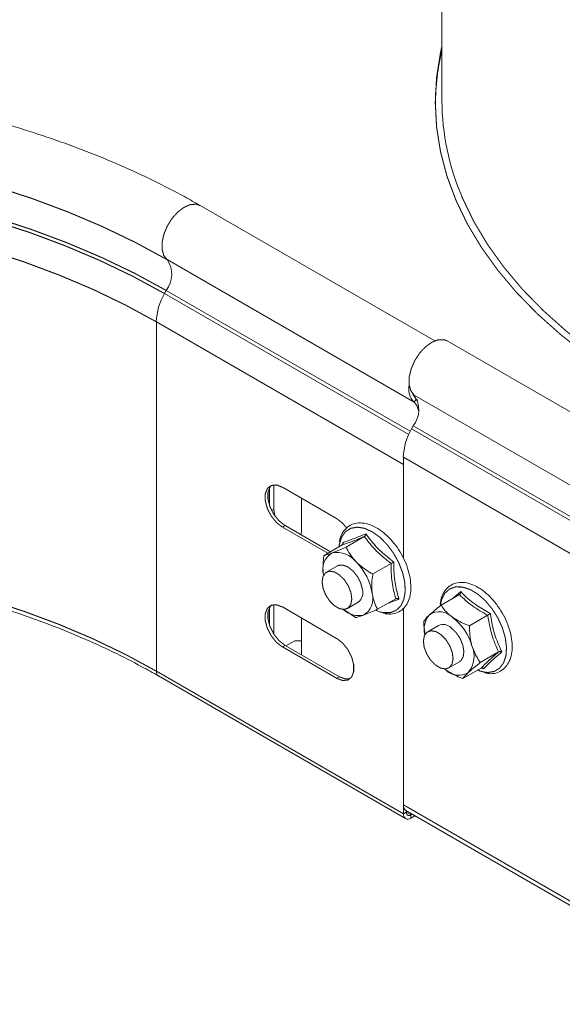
# Model space of a CAD drawing. Header units: millimetres. Extents: x 275 to 1984, y -1402 to 613.
# Tile 8 of 34: x 822 to 900, y -1026 to -885. Entities that reach past the tile are written whole.
import ezdxf

# ---------------------------------------------------------------- set-up
doc = ezdxf.new("R2010")
doc.units = ezdxf.units.MM
doc.linetypes.add('K5LT32768', pattern=[0])
doc.linetypes.add('K5LT32769', pattern=[0])

msp = doc.modelspace()

# ---------------------------------------------------------------- linework, layer by layer
at = {"color": 7, "linetype": 'K5LT32768', "lineweight": 15}
for p, q in [((882.71, -863.02), (882.71, -896.36)), ((881.67, -930.73), (848.12, -911.36)), ((843.37, -919.1), (878.73, -939.51)), ((843, -923.95), (843.25, -923.51)), ((841.84, -978), (841.84, -928)), ((841.84, -928), (877.19, -948.41)), ((1072.98, -1040.13), (883.48, -930.73)), ((1068.23, -1047.88), (878.73, -938.48)), ((878.73, -939.51), (879.03, -939.05)), ((879.25, -939.27), (879.03, -939.05)), ((878.6, -942.88), (878.36, -943.32)), ((1067.86, -1052.72), (878.36, -943.32)), ((1068.11, -1052.28), (878.6, -942.88)), ((1066.7, -1056.77), (877.19, -947.37)), ((877.19, -947.37), (877.19, -961.83)), ((877.19, -961.83), (877.19, -948.41)), ((858.03, -954.26), (858.03, -951.77)), ((858.66, -954.82), (858.66, -951.33)), ((867.64, -956.16), (859.87, -951.67)), ((862.62, -953.26), (862.62, -957.84)), ((858.79, -955.76), (858.66, -954.82)), ((860.26, -957.16), (859.87, -957.38)), ((859.87, -957.38), (866.36, -961.13)), ((866.75, -960.91), (860.26, -957.16)), ((862.62, -957.84), (862.55, -958.48)), ((868.53, -959.84), (868.52, -959.58)), ((871.59, -958.74), (868.98, -960.24)), ((868.44, -959.93), (865.84, -961.43)), ((867.74, -962.93), (866.19, -963.83)), ((875.42, -962.59), (872.81, -964.09)), ((876.1, -967.63), (873.49, -969.14)), ((885.2, -967.04), (882.6, -968.54)), ((858.03, -971.41), (858.03, -968.92)), ((858.66, -972.72), (858.66, -968.48)), ((867.64, -973.3), (859.87, -968.81)), ((870.35, -970.33), (868.66, -969.15)), ((869.19, -969.03), (870.74, -968.13)), ((873.3, -969.32), (873.94, -969.55)), ((877.19, -969.02), (877.19, -997.13)), ((877.19, -998.41), (877.19, -969.02)), ((862.62, -970.41), (862.62, -970.5)), ((862.62, -970.5), (862.62, -975.67)), ((889.25, -970), (886.64, -971.5)), ((882.23, -971.45), (880.68, -972.35)), ((861.65, -973.65), (860.38, -974.38)), ((861.65, -973.65), (862.62, -973.65)), ((860.26, -974.31), (859.87, -974.53)), ((859.87, -974.53), (867.64, -979.02)), ((868.03, -978.8), (860.26, -974.31)), ((890.81, -975.25), (888.2, -976.76)), ((883.27, -977.83), (883.02, -977.63)), ((883.27, -977.83), (883.08, -977.68)), ((883.68, -977.54), (885.23, -976.64)), ((888.32, -977.55), (885.71, -979.06)), ((888.66, -977.67), (888.41, -977.53)), ((841.84, -978), (877.19, -998.41)), ((842.15, -978.69), (877.5, -999.1)), ((868.03, -978.8), (867.64, -979.02)), ((1066.7, -1106.53), (877.19, -997.13)), ((877.19, -998.41), (877.58, -998.19)), ((877.56, -997.95), (1067.07, -1107.35)), ((877.58, -998.19), (877.58, -997.96)), ((877.58, -998.19), (878.25, -998.58)), ((878.25, -998.35), (878.25, -998.58)), ((878.45, -998.46), (878.25, -998.58)), ((878.25, -999.02), (878.25, -998.58)), ((878.83, -998.69), (878.25, -999.02))]:
    msp.add_line(p, q, dxfattribs=at)
at = {"color": 8, "linetype": 'K5LT32769', "lineweight": 15, "true_color": 0x808080}
for p, q in [((843, -923.95), (877.95, -944.13)), ((843.25, -923.51), (878.17, -943.67)), ((858.34, -955.01), (858.66, -954.82)), ((884.37, -967.52), (885.39, -966.62)), ((877.58, -998.19), (878.25, -998.58))]:
    msp.add_line(p, q, dxfattribs=at)
at = {"color": 7, "linetype": 'K5LT32768', "const_width": 0.15}
for points in [[(911.49, -938), (907.28, -935.42), (903.36, -932.7), (899.72, -929.85), (896.39, -926.88), (893.38, -923.8), (890.7, -920.61), (888.35, -917.34), (886.35, -914), (884.71, -910.59), (883.42, -907.13), (882.5, -903.63), (881.94, -900.1), (881.76, -896.57), (881.94, -893.03), (882.5, -889.5), (882.71, -888.57)], [(818.61, -908.58), (823.98, -910.33), (829.17, -912.27), (834.14, -914.38), (838.88, -916.66), (843.37, -919.1)], [(818.52, -913.01), (823.89, -914.76), (829.06, -916.69), (834.03, -918.8), (838.76, -921.07), (843.25, -923.51)], [(818.36, -913.48), (823.71, -915.22), (828.87, -917.15), (833.81, -919.25), (838.53, -921.52), (843, -923.95)], [(817.6, -917.7), (822.86, -919.41), (827.93, -921.31), (832.8, -923.37), (837.44, -925.61), (841.84, -928)], [(883.48, -930.73), (883, -930.56), (882.18, -930.57), (881.28, -930.92), (880.37, -931.57), (879.52, -932.47), (878.82, -933.56), (878.31, -934.73), (878.03, -935.9), (878.01, -936.97), (878.25, -937.85), (878.73, -938.48)], [(879.03, -939.05), (878.59, -938.48), (878.51, -938.26)], [(859.87, -951.67), (859.02, -951.35), (858.28, -951.42), (857.72, -951.86), (857.43, -952.62), (857.43, -953.61), (857.72, -954.72), (858.28, -955.8), (859.02, -956.72), (859.87, -957.38)], [(860.26, -957.16), (859.41, -956.5), (858.66, -955.57), (858.11, -954.49), (857.82, -953.39), (857.82, -952.4), (858.11, -951.63), (858.32, -951.4)], [(869.08, -957.52), (868.49, -956.82), (867.64, -956.16)], [(868.04, -959.79), (868.03, -959.84), (867.98, -960.2)], [(868.05, -969.05), (867.32, -968.63), (866.63, -967.94), (866.06, -967.06), (865.69, -966.11), (865.56, -965.2), (865.69, -964.44), (866.06, -963.91), (866.63, -963.69), (867.32, -963.8), (868.05, -964.23), (868.75, -964.92), (869.31, -965.79), (869.68, -966.74), (869.81, -967.65), (869.68, -968.42), (869.31, -968.94), (868.75, -969.16), (868.05, -969.05)], [(871.33, -966.33), (871.09, -965.38), (870.62, -964.46), (869.98, -963.66), (869.26, -963.09), (868.53, -962.81), (867.89, -962.86), (867.74, -962.93)], [(817.6, -967.71), (822.86, -969.42), (827.93, -971.31), (832.8, -973.38), (837.44, -975.61), (841.84, -978)], [(859.87, -968.81), (859.02, -968.5), (858.28, -968.56), (857.72, -969.01), (857.43, -969.77), (857.43, -970.76), (857.72, -971.86), (858.28, -972.94), (859.02, -973.87), (859.87, -974.53)], [(860.26, -974.31), (859.41, -973.64), (858.66, -972.72), (858.11, -971.64), (857.82, -970.54), (857.82, -969.54), (858.11, -968.78), (858.32, -968.55)], [(880.06, -973.66), (880.2, -972.91), (880.59, -972.41), (881.16, -972.21), (881.86, -972.34), (882.6, -972.79), (883.28, -973.49), (883.83, -974.37), (884.19, -975.33), (884.3, -976.23), (884.15, -976.98), (883.77, -977.48), (883.19, -977.68), (882.49, -977.55), (881.76, -977.1), (881.07, -976.4), (880.52, -975.51), (880.16, -974.56), (880.06, -973.66)], [(885.23, -976.64), (885.41, -976.51), (885.75, -975.95), (885.85, -975.17), (885.69, -974.24), (885.3, -973.3), (884.71, -972.44), (884.01, -971.78)], [(867.64, -979.02), (868.49, -979.34), (869.24, -979.27), (869.79, -978.83), (870.08, -978.07), (870.08, -977.07), (869.79, -975.97), (869.24, -974.89), (868.49, -973.97), (867.64, -973.3)], [(887.81, -977.85), (888.22, -978), (888.75, -978.13)], [(869.58, -979.06), (868.88, -979.11), (868.03, -978.8)]]:
    msp.add_lwpolyline(points, dxfattribs=at)
at = {"color": 8, "linetype": 'K5LT32769', "true_color": 0x808080, "const_width": 0.15}
for points in [[(912.16, -937.41), (907.99, -934.85), (904.11, -932.16), (900.51, -929.34), (897.21, -926.39), (894.22, -923.34), (891.57, -920.18), (889.24, -916.94), (887.26, -913.63), (885.63, -910.25), (885.54, -910.05)], [(843.37, -919.1), (842.9, -918.49), (842.66, -917.63), (842.67, -916.59), (842.92, -915.44), (843.41, -914.29), (844.08, -913.21), (844.9, -912.3), (845.79, -911.62), (846.68, -911.23), (847.51, -911.16), (848.12, -911.36)], [(877.4, -965.32), (877.09, -963.92), (876.54, -962.49), (875.79, -961.13), (874.87, -959.89), (873.84, -958.84), (872.74, -958.06), (871.64, -957.56), (870.6, -957.39), (869.67, -957.55), (868.91, -958.03), (868.35, -958.81), (868.04, -959.79)], [(873.94, -969.55), (874.3, -969.62), (875.29, -969.63), (876.14, -969.31), (876.81, -968.68), (877.25, -967.77), (877.45, -966.63), (877.4, -965.32)], [(887.82, -966.96), (886.72, -966.3), (885.64, -965.96), (884.64, -965.94), (883.79, -966.25), (883.11, -966.87), (882.66, -967.77), (882.48, -968.65)], [(888.75, -978.13), (889.27, -978.19), (890.2, -978.04), (890.97, -977.57), (891.53, -976.8), (891.87, -975.78), (891.95, -974.55), (891.77, -973.19), (891.35, -971.77), (890.71, -970.37), (889.87, -969.05), (888.89, -967.89), (887.82, -966.96)]]:
    msp.add_lwpolyline(points, dxfattribs=at)
at = {"color": 7, "linetype": 'K5LT32768', "lineweight": 15}
for centre, radius, start, end in [((916.28, -897.18), 34.52, 166.5249, 179.4479), ((917.92, -896.2), 35.21, 180.2551, 203.1491), ((840.32, -921.22), 3.72, 321.9543, 34.7637), ((850.42, -928.28), 8.59, 149.7171, 178.1227), ((880.7, -937.61), 2.74, 167.8915, 224.0347), ((875.68, -940.6), 3.72, 321.9543, 34.7636), ((877.46, -940.92), 1.89, 5.8699, 48.0236), ((885.77, -947.65), 8.59, 149.717, 178.1227), ((867.65, -964.59), 3.57, 37.5476, 100.6531), ((868.34, -963.42), 2.7, 120.0518, 196.795), ((864.69, -968.14), 8.14, 9.0458, 44.7128), ((869.71, -966.79), 1.69, 307.6114, 15.9847), ((870.14, -967.64), 2.7, 300.0517, 16.7951), ((870.82, -966.78), 3.27, 226.9023, 281.9249), ((883.34, -972.01), 3.18, 139.2728, 194.2232), ((882.37, -972.07), 2.57, 44.5526, 124.0047), ((879.25, -976.65), 8.07, 16.3856, 52.2478), ((882.87, -972.94), 1.63, 45.6604, 113.2738), ((883.54, -975.87), 3.76, 322.6149, 23.3662), ((885.1, -976.02), 2.57, 224.5526, 304.0046), ((878.04, -997.24), 0.86, 172.6261, 236.0617), ((877.84, -998.52), 0.655, 170.7859, 309.2033), ((877.99, -998.25), 0.415, 170.7859, 309.2033)]:
    msp.add_arc(centre, radius, start, end, dxfattribs=at)
at = {"color": 8, "linetype": 'K5LT32769', "lineweight": 15, "true_color": 0x808080}
for centre, radius, start, end in [((916.28, -897.18), 34.52, 166.5249, 179.4479), ((842.59, -978.08), 0.755, 174.3838, 234.2546)]:
    msp.add_arc(centre, radius, start, end, dxfattribs=at)
at = {"color": 7, "linetype": 'K5LT32768', "lineweight": 15}
for points, knots in [([(848.12, -911.36), (847.37, -910.93), (845.18, -909.69), (841.41, -907.75), (836.74, -905.6), (831.88, -903.59), (826.85, -901.75), (821.67, -900.07), (816.34, -898.56), (810.89, -897.21), (805.32, -896.05), (799.66, -895.06), (793.92, -894.25), (788.12, -893.63), (782.26, -893.18), (776.38, -892.93), (770.48, -892.85), (764.58, -892.97), (758.71, -893.27), (752.86, -893.75), (747.07, -894.41), (741.35, -895.26), (735.71, -896.29), (730.17, -897.49), (724.74, -898.87), (719.44, -900.42), (714.29, -902.13), (709.3, -904.01), (704.48, -906.05), (699.85, -908.24), (696.44, -910.04), (694.57, -911.11), (694.13, -911.36)], [0, 0, 0, 0, 0.018379, 0.053145, 0.087899, 0.122638, 0.15736, 0.192064, 0.22675, 0.261419, 0.296072, 0.330712, 0.365339, 0.399957, 0.434567, 0.469173, 0.503776, 0.538378, 0.572983, 0.607592, 0.642207, 0.676831, 0.711467, 0.746117, 0.780782, 0.815466, 0.850171, 0.884897, 0.919645, 0.954417, 0.989209, 1, 1, 1, 1]), ([(878.2, -964.97), (878.16, -964.74), (878.05, -964.06), (877.7, -962.89), (877.09, -961.53), (876.3, -960.24), (875.38, -959.09), (874.35, -958.12), (873.25, -957.38), (872.14, -956.9), (871.04, -956.73), (870.04, -956.88), (869.18, -957.33), (868.54, -958.05), (868.15, -958.79), (868.07, -959.33), (868.04, -959.5)], [0, 0, 0, 0, 0.041184, 0.119076, 0.196861, 0.274586, 0.352403, 0.430448, 0.508904, 0.587875, 0.666916, 0.744365, 0.818747, 0.891355, 0.964352, 1, 1, 1, 1]), ([(871.59, -958.74), (870.98, -958.99), (869.74, -959.49), (868.88, -959.78), (868.44, -959.93)], [0, 0, 0, 0, 0.492148, 1, 1, 1, 1]), ([(868.52, -959.58), (868.52, -959.58), (868.53, -959.62), (868.56, -959.69), (868.55, -959.78), (868.52, -959.87), (868.47, -959.91), (868.44, -959.93)], [0, 0, 0, 0, 0.00791, 0.267533, 0.528601, 0.763815, 1, 1, 1, 1]), ([(868.52, -959.58), (868.62, -959.55), (869.12, -959.4), (870.13, -959.05), (871.29, -958.56), (871.82, -958.33)], [0, 0, 0, 0, 0.118083, 0.592258, 1, 1, 1, 1]), ([(871.82, -958.33), (871.82, -958.33), (871.81, -958.37), (871.79, -958.46), (871.74, -958.58), (871.67, -958.68), (871.62, -958.72), (871.59, -958.74)], [0, 0, 0, 0, 0.00791, 0.267531, 0.528602, 0.763816, 1, 1, 1, 1]), ([(875.42, -962.59), (874.7, -962.01), (873.23, -960.84), (872.14, -959.45), (871.59, -958.74)], [0, 0, 0, 0, 0.492148, 1, 1, 1, 1]), ([(871.82, -958.33), (871.95, -958.51), (872.58, -959.39), (873.83, -960.82), (875.21, -961.89), (875.84, -962.38)], [0, 0, 0, 0, 0.118083, 0.592258, 1, 1, 1, 1]), ([(866.99, -961.08), (867.48, -960.89), (868.09, -960.64), (868.84, -960.31), (868.98, -960.24)], [0, 0, 0, 0, 0.801463, 1, 1, 1, 1]), ([(868.98, -960.24), (869.35, -960.92), (869.76, -961.68), (870.41, -962.34), (870.47, -962.41)], [0, 0, 0, 0, 0.896037, 1, 1, 1, 1]), ([(700.1, -978.69), (700.8, -978.29), (702.83, -977.14), (706.35, -975.34), (710.72, -973.33), (715.29, -971.46), (720.04, -969.74), (724.95, -968.17), (730, -966.77), (735.19, -965.53), (740.49, -964.45), (745.89, -963.55), (751.37, -962.83), (756.91, -962.28), (762.5, -961.91), (768.12, -961.72), (773.74, -961.72), (779.36, -961.89), (784.95, -962.25), (790.49, -962.78), (795.98, -963.5), (801.38, -964.39), (806.69, -965.45), (811.89, -966.68), (816.96, -968.07), (821.88, -969.63), (826.64, -971.34), (831.22, -973.19), (835.61, -975.2), (839.24, -977.04), (841.36, -978.24), (842.15, -978.69)], [0, 0, 0, 0, 0.018663, 0.054185, 0.089716, 0.125252, 0.160796, 0.196347, 0.231905, 0.26747, 0.303042, 0.338618, 0.3742, 0.409785, 0.445373, 0.480963, 0.516554, 0.552145, 0.587735, 0.623322, 0.658907, 0.694487, 0.730063, 0.765632, 0.801194, 0.836749, 0.872295, 0.907833, 0.943362, 0.978882, 1, 1, 1, 1]), ([(865.76, -964.2), (865.74, -964.07), (865.64, -963.23), (865.71, -962.27), (865.83, -961.47), (865.84, -961.43)], [0, 0, 0, 0, 0.148486, 0.965571, 1, 1, 1, 1]), ([(865.84, -961.43), (866.11, -961.37), (866.41, -961.3), (866.93, -961.1), (866.99, -961.08)], [0, 0, 0, 0, 0.896037, 1, 1, 1, 1]), ([(870.47, -962.41), (871.06, -962.91), (871.78, -963.53), (872.64, -964), (872.81, -964.09)], [0, 0, 0, 0, 0.801463, 1, 1, 1, 1]), ([(875.42, -962.59), (875.45, -962.57), (875.51, -962.54), (875.62, -962.48), (875.73, -962.43), (875.81, -962.39), (875.84, -962.38), (875.84, -962.38)], [0, 0, 0, 0, 0.236183, 0.471397, 0.732468, 0.992083, 1, 1, 1, 1]), ([(875.84, -962.38), (875.84, -962.6), (875.82, -963.72), (875.95, -965.56), (876.37, -967.01), (876.56, -967.67)], [0, 0, 0, 0, 0.118083, 0.592259, 1, 1, 1, 1]), ([(876.1, -967.63), (875.89, -966.86), (875.48, -965.29), (875.44, -963.5), (875.42, -962.59)], [0, 0, 0, 0, 0.492148, 1, 1, 1, 1]), ([(872.73, -966.86), (872.71, -966.73), (872.61, -965.89), (872.69, -964.93), (872.81, -964.13), (872.81, -964.09)], [0, 0, 0, 0, 0.148486, 0.965571, 1, 1, 1, 1]), ([(874.33, -969.74), (874.68, -969.8), (875.39, -969.9), (876.35, -969.66), (877.16, -969.14), (877.76, -968.37), (878.14, -967.41), (878.31, -966.27), (878.24, -965.41), (878.2, -964.97)], [0, 0, 0, 0, 0.1445, 0.290515, 0.430718, 0.568552, 0.708265, 0.852713, 1, 1, 1, 1]), ([(888.51, -966.43), (888.32, -966.3), (887.77, -965.92), (886.83, -965.48), (885.73, -965.25), (884.7, -965.34), (883.81, -965.75), (883.13, -966.42), (882.64, -967.3), (882.51, -968.01), (882.44, -968.38)], [0, 0, 0, 0, 0.072283, 0.210023, 0.348384, 0.484588, 0.615628, 0.742777, 0.86994, 1, 1, 1, 1]), ([(885.2, -967.04), (885.23, -967.02), (885.28, -966.98), (885.34, -966.88), (885.38, -966.76), (885.39, -966.67), (885.39, -966.62), (885.39, -966.62)], [0, 0, 0, 0, 0.236183, 0.471395, 0.73246, 0.992083, 1, 1, 1, 1]), ([(885.39, -966.62), (885.52, -966.76), (886.21, -967.46), (887.54, -968.58), (888.98, -969.36), (889.64, -969.73)], [0, 0, 0, 0, 0.118083, 0.592259, 1, 1, 1, 1]), ([(888.85, -978.25), (889.13, -978.3), (889.76, -978.42), (890.67, -978.24), (891.52, -977.77), (892.15, -977.04), (892.58, -976.11), (892.78, -975), (892.76, -973.74), (892.5, -972.38), (892.03, -971), (891.36, -969.65), (890.53, -968.4), (889.57, -967.29), (888.87, -966.72), (888.51, -966.43)], [0, 0, 0, 0, 0.060473, 0.139626, 0.215623, 0.289961, 0.364812, 0.442139, 0.521443, 0.601349, 0.681117, 0.760735, 0.840336, 0.920068, 1, 1, 1, 1]), ([(873.49, -969.14), (873.4, -968.96), (873.04, -968.29), (872.86, -967.47), (872.73, -966.86)], [0, 0, 0, 0, 0.263254, 1, 1, 1, 1]), ([(876.1, -967.63), (876.13, -967.62), (876.19, -967.59), (876.31, -967.59), (876.43, -967.62), (876.52, -967.65), (876.56, -967.67), (876.56, -967.67)], [0, 0, 0, 0, 0.236182, 0.471395, 0.732461, 0.992083, 1, 1, 1, 1]), ([(889.25, -970), (888.49, -969.56), (886.96, -968.69), (885.79, -967.6), (885.2, -967.04)], [0, 0, 0, 0, 0.492148, 1, 1, 1, 1]), ([(873.49, -969.14), (872.83, -969.42), (872.1, -969.75), (871.55, -969.95), (871.5, -969.98)], [0, 0, 0, 0, 0.896037, 1, 1, 1, 1]), ([(880.93, -969.94), (881.33, -969.59), (881.82, -969.16), (882.47, -968.65), (882.6, -968.54)], [0, 0, 0, 0, 0.801462, 1, 1, 1, 1]), ([(884.2, -970.27), (884.1, -970.19), (883.44, -969.7), (882.95, -969.09), (882.61, -968.57), (882.6, -968.54)], [0, 0, 0, 0, 0.148486, 0.965571, 1, 1, 1, 1]), ([(871.5, -969.98), (871.12, -970.11), (870.65, -970.27), (870.4, -970.32), (870.35, -970.33)], [0, 0, 0, 0, 0.801462, 1, 1, 1, 1]), ([(880.11, -970.85), (880.28, -970.62), (880.47, -970.37), (880.89, -969.98), (880.93, -969.94)], [0, 0, 0, 0, 0.896037, 1, 1, 1, 1]), ([(880.32, -972.74), (880.23, -972.31), (880.11, -971.69), (880.11, -971.04), (880.11, -970.85)], [0, 0, 0, 0, 0.69852, 1, 1, 1, 1]), ([(886.64, -971.5), (886.41, -971.41), (885.51, -971.08), (884.76, -970.61), (884.2, -970.27)], [0, 0, 0, 0, 0.263255, 1, 1, 1, 1]), ([(889.25, -970), (889.28, -969.98), (889.34, -969.94), (889.44, -969.87), (889.55, -969.8), (889.61, -969.75), (889.64, -969.73), (889.64, -969.73)], [0, 0, 0, 0, 0.236183, 0.471397, 0.732468, 0.992087, 1, 1, 1, 1]), ([(890.81, -975.25), (890.46, -974.44), (889.75, -972.8), (889.42, -970.94), (889.25, -970)], [0, 0, 0, 0, 0.492148, 1, 1, 1, 1]), ([(889.64, -969.73), (889.67, -969.96), (889.84, -971.12), (890.28, -973.05), (890.96, -974.55), (891.28, -975.25)], [0, 0, 0, 0, 0.118083, 0.592258, 1, 1, 1, 1]), ([(886.64, -971.5), (886.68, -972.39), (886.72, -973.38), (886.97, -974.28), (887, -974.37)], [0, 0, 0, 0, 0.896037, 1, 1, 1, 1]), ([(887, -974.37), (887.27, -975.06), (887.61, -975.92), (888.1, -976.62), (888.2, -976.76)], [0, 0, 0, 0, 0.801462, 1, 1, 1, 1]), ([(888.32, -977.55), (888.64, -977.23), (889.28, -976.57), (890.29, -975.7), (890.81, -975.25)], [0, 0, 0, 0, 0.492148, 1, 1, 1, 1]), ([(891.28, -975.25), (891.15, -975.36), (890.48, -975.91), (889.49, -976.78), (888.93, -977.39), (888.66, -977.67)], [0, 0, 0, 0, 0.118083, 0.592259, 1, 1, 1, 1]), ([(890.81, -975.25), (890.84, -975.24), (890.9, -975.21), (891.02, -975.2), (891.15, -975.21), (891.24, -975.23), (891.28, -975.25), (891.28, -975.25)], [0, 0, 0, 0, 0.236184, 0.471397, 0.732465, 0.992084, 1, 1, 1, 1]), ([(885.71, -979.06), (885.48, -978.97), (884.59, -978.64), (883.83, -978.17), (883.27, -977.83)], [0, 0, 0, 0, 0.263254, 1, 1, 1, 1]), ([(888.2, -976.76), (887.64, -977.21), (887.01, -977.71), (886.58, -978.11), (886.53, -978.15)], [0, 0, 0, 0, 0.896037, 1, 1, 1, 1]), ([(888.66, -977.67), (888.66, -977.67), (888.64, -977.63), (888.59, -977.58), (888.5, -977.53), (888.41, -977.52), (888.35, -977.54), (888.32, -977.55)], [0, 0, 0, 0, 0.007911, 0.267534, 0.5286, 0.763816, 1, 1, 1, 1]), ([(886.53, -978.15), (886.25, -978.44), (885.9, -978.79), (885.74, -979.01), (885.71, -979.06)], [0, 0, 0, 0, 0.801463, 1, 1, 1, 1])]:
    msp.add_open_spline(points, degree=3, knots=knots, dxfattribs=at)
at = {"color": 8, "linetype": 'K5LT32769', "lineweight": 15, "true_color": 0x808080}
msp.add_open_spline([(876.56, -967.67), (876.4, -967.74), (875.79, -967.98), (875.29, -968.17), (874.91, -968.32)], degree=3, knots=[0, 0, 0, 0, 0.265677, 1, 1, 1, 1], dxfattribs=at)

doc.saveas('drawing.dxf')
